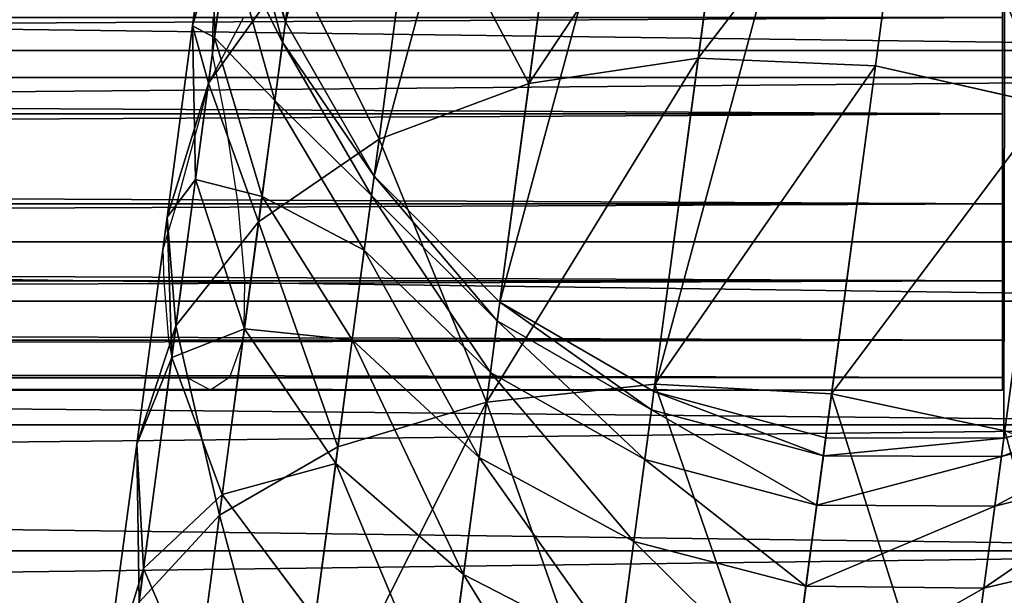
# Model space of a CAD drawing. Header units: metres. Extents: x -0.05 to 0.407, y -0.03 to 0.48.
# Tile 52 of 56: x 0.329 to 0.349, y 0.432 to 0.444. Entities that reach past the tile are written whole.
import ezdxf

# ---------------------------------------------------------------- set-up
doc = ezdxf.new("R2010")
doc.units = ezdxf.units.M
doc.layers.get('0').update_dxf_attribs({"true_color": 0xff5454})
doc.layers.add('assento', color=7, linetype='Continuous', true_color=0xcc4400)

# ---------------------------------------------------------------- blocks, each defined once
blk = doc.blocks.new('Group_15')
for p, q in [((0.045014, 0.049107, 0.197348), (0.045014, 0.049107, -0.197488)), ((0.040051, 0.048111, 0.197365), (0.040051, 0.048111, -0.197488)), ((0.035072, 0.046738, 0.197383), (0.035072, 0.046738, -0.197488)), ((0.042505, 0.035042, 0.197357), (0.042505, 0.035042, -0.197488)), ((0.038874, 0.034115, 0.197369), (0.038874, 0.034115, -0.197488)), ((0.035611, 0.032924, 0.197381), (0.035611, 0.032924, -0.197488))]:
    blk.add_line(p, q)
mesh = blk.add_polyface()
corners = [(0.045014, 0.049107, -0.197488), (0.049888, 0.049774, 0.197331), (0.049888, 0.049774, -0.197488), (0.045014, 0.049107, 0.197348)]
mesh.append_faces([[corners[k] for k in face] for face in [(0, 1, 2), (1, 0, 3)]], dxfattribs={"vtx0": -1})
mesh = blk.add_polyface()
corners = [(0.040051, 0.048111, 0.197365), (0.045014, 0.049107, -0.197488), (0.040051, 0.048111, -0.197488), (0.045014, 0.049107, 0.197348)]
mesh.append_faces([[corners[k] for k in face] for face in [(0, 1, 2), (1, 0, 3)]], dxfattribs={"vtx0": -1})
mesh = blk.add_polyface()
corners = [(0.035072, 0.046738, 0.197383), (0.040051, 0.048111, -0.197488), (0.035072, 0.046738, -0.197488), (0.040051, 0.048111, 0.197365)]
mesh.append_faces([[corners[k] for k in face] for face in [(0, 1, 2), (1, 0, 3)]], dxfattribs={"vtx0": -1})
mesh = blk.add_polyface()
corners = [(0.030146, 0.044937, 0.1974), (0.035072, 0.046738, -0.197488), (0.030146, 0.044937, -0.197488), (0.035072, 0.046738, 0.197383)]
mesh.append_faces([[corners[k] for k in face] for face in [(0, 1, 2), (1, 0, 3)]], dxfattribs={"vtx0": -1})
mesh = blk.add_polyface()
corners = [(0.046549, 0.035711, 0.197343), (0.042505, 0.035042, -0.197488), (0.046549, 0.035711, -0.197488), (0.042505, 0.035042, 0.197357)]
mesh.append_faces([[corners[k] for k in face] for face in [(0, 1, 2), (1, 0, 3)]], dxfattribs={"vtx0": -1})
mesh = blk.add_polyface()
corners = [(0.042505, 0.035042, -0.197488), (0.038874, 0.034115, 0.197369), (0.038874, 0.034115, -0.197488), (0.042505, 0.035042, 0.197357)]
mesh.append_faces([[corners[k] for k in face] for face in [(0, 1, 2), (1, 0, 3)]], dxfattribs={"vtx0": -1})
mesh = blk.add_polyface()
corners = [(0.038874, 0.034115, 0.197369), (0.035611, 0.032924, -0.197488), (0.038874, 0.034115, -0.197488), (0.035611, 0.032924, 0.197381)]
mesh.append_faces([[corners[k] for k in face] for face in [(0, 1, 2), (1, 0, 3)]], dxfattribs={"vtx0": -1})
mesh = blk.add_polyface()
corners = [(0.035611, 0.032924, 0.197381), (0.032675, 0.03146, -0.197488), (0.035611, 0.032924, -0.197488), (0.032675, 0.03146, 0.197391)]
mesh.append_faces([[corners[k] for k in face] for face in [(0, 1, 2), (1, 0, 3)]], dxfattribs={"vtx0": -1})
blk = doc.blocks.new('Group_14')
for p, q in [((0.027086, 0.458319, 0.014), (0.034582, 0.463046, 0.014)), ((0.027368, 0.457932, 0.010377), (0.03481, 0.462625, 0.010377)), ((0.027368, 0.457932, 0.017623), (0.03481, 0.462625, 0.017623)), ((0.028193, 0.456799, 0.021), (0.035476, 0.461392, 0.021)), ((0.029506, 0.454997, 0.023899), (0.036536, 0.45943, 0.023899)), ((0.020291, 0.45263, 0.014), (0.027086, 0.458319, 0.014)), ((0.027086, 0.458319, 0.014), (0.027368, 0.457932, 0.010377)), ((0.027368, 0.457932, 0.017623), (0.027086, 0.458319, 0.014)), ((0.020621, 0.452284, 0.017623), (0.027368, 0.457932, 0.017623)), ((0.028193, 0.456799, 0.021), (0.027368, 0.457932, 0.017623)), ((0.021591, 0.451273, 0.021), (0.028193, 0.456799, 0.021)), ((0.029506, 0.454997, 0.023899), (0.028193, 0.456799, 0.021)), ((0.031218, 0.452649, 0.026124), (0.037917, 0.456873, 0.026124)), ((0.023134, 0.449663, 0.023899), (0.029506, 0.454997, 0.023899)), ((0.031218, 0.452649, 0.026124), (0.029506, 0.454997, 0.023899)), ((0.014319, 0.446081, 0.014), (0.020291, 0.45263, 0.014)), ((0.020291, 0.45263, 0.014), (0.020621, 0.452284, 0.010377)), ((0.020621, 0.452284, 0.017623), (0.020291, 0.45263, 0.014)), ((0.025145, 0.447565, 0.026124), (0.031218, 0.452649, 0.026124)), ((0.033211, 0.449914, 0.027523), (0.031218, 0.452649, 0.026124)), ((0.014693, 0.445783, 0.017623), (0.020621, 0.452284, 0.017623)), ((0.021591, 0.451273, 0.021), (0.020621, 0.452284, 0.017623)), ((0.01579, 0.444911, 0.021), (0.021591, 0.451273, 0.021)), ((0.023134, 0.449663, 0.023899), (0.021591, 0.451273, 0.021)), ((0.027487, 0.445122, 0.027523), (0.033211, 0.449914, 0.027523)), ((0.017535, 0.443522, 0.023899), (0.023134, 0.449663, 0.023899)), ((0.025145, 0.447565, 0.026124), (0.023134, 0.449663, 0.023899)), ((0.019809, 0.441713, 0.026124), (0.025145, 0.447565, 0.026124)), ((0.027487, 0.445122, 0.027523), (0.025145, 0.447565, 0.026124)), ((0.03, 0.4425, 0.028), (0.03535, 0.446979, 0.028)), ((0.022457, 0.439605, 0.027523), (0.027487, 0.445122, 0.027523)), ((0.03, 0.4425, 0.028), (0.027487, 0.445122, 0.027523)), ((0.032513, 0.439878, 0.027523), (0.037489, 0.444044, 0.027523)), ((0.025299, 0.437344, 0.028), (0.03, 0.4425, 0.028)), ((0.032513, 0.439878, 0.027523), (0.03, 0.4425, 0.028)), ((0.022457, 0.439605, 0.027523), (0.019809, 0.441713, 0.026124)), ((0.02814, 0.435083, 0.027523), (0.032513, 0.439878, 0.027523)), ((0.034855, 0.437435, 0.026124), (0.032513, 0.439878, 0.027523)), ((0.018211, 0.433465, 0.027523), (0.022457, 0.439605, 0.027523)), ((0.025299, 0.437344, 0.028), (0.022457, 0.439605, 0.027523)), ((0.02133, 0.431605, 0.028), (0.025299, 0.437344, 0.028)), ((0.02814, 0.435083, 0.027523), (0.025299, 0.437344, 0.028)), ((0.030788, 0.432976, 0.026124), (0.034855, 0.437435, 0.026124)), ((0.02445, 0.429745, 0.027523), (0.02814, 0.435083, 0.027523)), ((0.030788, 0.432976, 0.026124), (0.02814, 0.435083, 0.027523)), ((0.02133, 0.431605, 0.028), (0.018211, 0.433465, 0.027523)), ((0.027356, 0.428011, 0.026124), (0.030788, 0.432976, 0.026124)), ((0.033062, 0.431166, 0.023899), (0.030788, 0.432976, 0.026124)), ((0.018167, 0.425385, 0.028), (0.02133, 0.431605, 0.028)), ((0.02445, 0.429745, 0.027523), (0.02133, 0.431605, 0.028)), ((0.029852, 0.426523, 0.023899), (0.033062, 0.431166, 0.023899)), ((0.021508, 0.42396, 0.027523), (0.02445, 0.429745, 0.027523)), ((0.027356, 0.428011, 0.026124), (0.02445, 0.429745, 0.027523)), ((0.031767, 0.425381, 0.021), (0.034807, 0.429778, 0.021)), ((0.02462, 0.422632, 0.026124), (0.027356, 0.428011, 0.026124)), ((0.029852, 0.426523, 0.023899), (0.027356, 0.428011, 0.026124)), ((0.027293, 0.421492, 0.023899), (0.029852, 0.426523, 0.023899)), ((0.031767, 0.425381, 0.021), (0.029852, 0.426523, 0.023899)), ((0.021508, 0.42396, 0.027523), (0.018167, 0.425385, 0.028)), ((0.029344, 0.420616, 0.021), (0.031767, 0.425381, 0.021)), ((0.032971, 0.424663, 0.017623), (0.031767, 0.425381, 0.021)), ((0.032971, 0.424663, 0.010377), (0.030633, 0.420066, 0.010377)), ((0.030633, 0.420066, 0.017623), (0.032971, 0.424663, 0.017623)), ((0.031073, 0.419879, 0.014), (0.033382, 0.424418, 0.014)), ((0.019367, 0.417833, 0.027523), (0.021508, 0.42396, 0.027523)), ((0.02462, 0.422632, 0.026124), (0.021508, 0.42396, 0.027523)), ((0.02263, 0.416934, 0.026124), (0.02462, 0.422632, 0.026124)), ((0.027293, 0.421492, 0.023899), (0.02462, 0.422632, 0.026124)), ((0.025432, 0.416163, 0.023899), (0.027293, 0.421492, 0.023899)), ((0.029344, 0.420616, 0.021), (0.027293, 0.421492, 0.023899)), ((0.027581, 0.41557, 0.021), (0.029344, 0.420616, 0.021)), ((0.030633, 0.420066, 0.017623), (0.029344, 0.420616, 0.021)), ((0.029344, 0.420616, 0.007), (0.030633, 0.420066, 0.010377)), ((0.028933, 0.415198, 0.017623), (0.030633, 0.420066, 0.017623)), ((0.030633, 0.420066, 0.010377), (0.028933, 0.415198, 0.010377)), ((0.031073, 0.419879, 0.014), (0.030633, 0.420066, 0.017623)), ((0.030633, 0.420066, 0.010377), (0.031073, 0.419879, 0.014)), ((0.029394, 0.415071, 0.014), (0.031073, 0.419879, 0.014)), ((0.02263, 0.416934, 0.026124), (0.019367, 0.417833, 0.027523)), ((0.021421, 0.411022, 0.026124), (0.02263, 0.416934, 0.026124)), ((0.025432, 0.416163, 0.023899), (0.02263, 0.416934, 0.026124)), ((0.024301, 0.410632, 0.023899), (0.025432, 0.416163, 0.023899)), ((0.027581, 0.41557, 0.021), (0.025432, 0.416163, 0.023899)), ((0.026511, 0.410333, 0.021), (0.027581, 0.41557, 0.021)), ((0.027581, 0.41557, 0.007), (0.028933, 0.415198, 0.010377)), ((0.028933, 0.415198, 0.017623), (0.027581, 0.41557, 0.021)), ((0.028933, 0.415198, 0.010377), (0.0279, 0.410145, 0.010377)), ((0.0279, 0.410145, 0.017623), (0.028933, 0.415198, 0.017623)), ((0.029394, 0.415071, 0.014), (0.028933, 0.415198, 0.017623)), ((0.028933, 0.415198, 0.010377), (0.029394, 0.415071, 0.014)), ((0.028374, 0.410081, 0.014), (0.029394, 0.415071, 0.014)), ((0.021421, 0.411022, 0.026124), (0.018068, 0.411475, 0.027523)), ((0.021, 0.404765, 0.026124), (0.021421, 0.411022, 0.026124)), ((0.024301, 0.410632, 0.023899), (0.021421, 0.411022, 0.026124)), ((0.023899, 0.404667, 0.023899), (0.024301, 0.410632, 0.023899)), ((0.026511, 0.410333, 0.021), (0.024301, 0.410632, 0.023899)), ((0.026124, 0.404592, 0.021), (0.026511, 0.410333, 0.021)), ((0.026511, 0.410333, 0.007), (0.0279, 0.410145, 0.010377)), ((0.0279, 0.410145, 0.017623), (0.026511, 0.410333, 0.021)), ((0.0279, 0.410145, 0.010377), (0.027523, 0.404545, 0.010377)), ((0.027523, 0.404545, 0.017623), (0.0279, 0.410145, 0.017623)), ((0.028374, 0.410081, 0.014), (0.0279, 0.410145, 0.017623)), ((0.0279, 0.410145, 0.010377), (0.028374, 0.410081, 0.014)), ((0.028, 0.404529, 0.014), (0.028374, 0.410081, 0.014)), ((0.021, 0.404765, 0.026124), (0.017623, 0.404878, 0.027523)), ((0.021, 0, 0.026124), (0.021, 0.404765, 0.026124)), ((0.023899, 0.404667, 0.023899), (0.021, 0.404765, 0.026124)), ((0.023899, 0, 0.023899), (0.023899, 0.404667, 0.023899)), ((0.026124, 0.404592, 0.021), (0.023899, 0.404667, 0.023899)), ((0.026124, 0, 0.021), (0.026124, 0.404592, 0.021)), ((0.027523, 0.404545, 0.017623), (0.026124, 0.404592, 0.021)), ((0.026124, 0.404592, 0.007), (0.027523, 0.404545, 0.010377)), ((0.028, 0.404529, 0.014), (0.027523, 0.404545, 0.017623)), ((0.027523, 0, 0.017623), (0.027523, 0.404545, 0.017623)), ((0.027523, 0.404545, 0.010377), (0.027523, 0, 0.010377)), ((0.027523, 0.404545, 0.010377), (0.028, 0.404529, 0.014)), ((0.028, 0, 0.014), (0.028, 0.404529, 0.014)), ((0.021, 0, 0.026124), (0.017623, 0, 0.027523)), ((0.023899, 0, 0.023899), (0.021, 0, 0.026124)), ((0.026124, 0, 0.021), (0.023899, 0, 0.023899)), ((0.026124, 0, 0.007), (0.027523, 0, 0.010377)), ((0.027523, 0, 0.017623), (0.026124, 0, 0.021)), ((0.028, 0, 0.014), (0.027523, 0, 0.017623)), ((0.027523, 0, 0.010377), (0.028, 0, 0.014))]:
    blk.add_line(p, q)
mesh = blk.add_polyface()
corners = [(0.027086, 0.458319, 0.014), (0.03481, 0.462625, 0.010377), (0.027368, 0.457932, 0.010377), (0.034582, 0.463046, 0.014)]
mesh.append_faces([[corners[k] for k in face] for face in [(0, 1, 2), (1, 0, 3)]], dxfattribs={"vtx0": -1})
mesh = blk.add_polyface()
corners = [(0.027368, 0.457932, 0.017623), (0.034582, 0.463046, 0.014), (0.027086, 0.458319, 0.014), (0.03481, 0.462625, 0.017623)]
mesh.append_faces([[corners[k] for k in face] for face in [(0, 1, 2), (1, 0, 3)]], dxfattribs={"vtx0": -1})
mesh = blk.add_polyface()
corners = [(0.027368, 0.457932, 0.010377), (0.035476, 0.461392, 0.007), (0.028193, 0.456799, 0.007), (0.03481, 0.462625, 0.010377)]
mesh.append_faces([[corners[k] for k in face] for face in [(0, 1, 2), (1, 0, 3)]], dxfattribs={"vtx0": -1})
mesh = blk.add_polyface()
corners = [(0.028193, 0.456799, 0.021), (0.03481, 0.462625, 0.017623), (0.027368, 0.457932, 0.017623), (0.035476, 0.461392, 0.021)]
mesh.append_faces([[corners[k] for k in face] for face in [(0, 1, 2), (1, 0, 3)]], dxfattribs={"vtx0": -1})
mesh = blk.add_polyface()
corners = [(0.028193, 0.456799, 0.021), (0.036536, 0.45943, 0.023899), (0.035476, 0.461392, 0.021), (0.029506, 0.454997, 0.023899)]
mesh.append_faces([[corners[k] for k in face] for face in [(0, 1, 2), (1, 0, 3)]], dxfattribs={"vtx0": -1})
mesh = blk.add_polyface()
corners = [(0.031218, 0.452649, 0.026124), (0.036536, 0.45943, 0.023899), (0.029506, 0.454997, 0.023899), (0.037917, 0.456873, 0.026124)]
mesh.append_faces([[corners[k] for k in face] for face in [(0, 1, 2), (1, 0, 3)]], dxfattribs={"vtx0": -1})
mesh = blk.add_polyface()
corners = [(0.020621, 0.452284, 0.010377), (0.027086, 0.458319, 0.014), (0.027368, 0.457932, 0.010377), (0.020291, 0.45263, 0.014)]
mesh.append_faces([[corners[k] for k in face] for face in [(0, 1, 2), (1, 0, 3)]], dxfattribs={"vtx0": -1})
mesh = blk.add_polyface()
corners = [(0.020291, 0.45263, 0.014), (0.027368, 0.457932, 0.017623), (0.027086, 0.458319, 0.014), (0.020621, 0.452284, 0.017623)]
mesh.append_faces([[corners[k] for k in face] for face in [(0, 1, 2), (1, 0, 3)]], dxfattribs={"vtx0": -1})
mesh = blk.add_polyface()
corners = [(0.020621, 0.452284, 0.017623), (0.028193, 0.456799, 0.021), (0.027368, 0.457932, 0.017623), (0.021591, 0.451273, 0.021)]
mesh.append_faces([[corners[k] for k in face] for face in [(0, 1, 2), (1, 0, 3)]], dxfattribs={"vtx0": -1})
mesh = blk.add_polyface()
corners = [(0.023134, 0.449663, 0.023899), (0.028193, 0.456799, 0.021), (0.021591, 0.451273, 0.021), (0.029506, 0.454997, 0.023899)]
mesh.append_faces([[corners[k] for k in face] for face in [(0, 1, 2), (1, 0, 3)]], dxfattribs={"vtx0": -1})
mesh = blk.add_polyface()
corners = [(0.033211, 0.449914, 0.027523), (0.037917, 0.456873, 0.026124), (0.031218, 0.452649, 0.026124), (0.039526, 0.453896, 0.027523)]
mesh.append_faces([[corners[k] for k in face] for face in [(0, 1, 2), (1, 0, 3)]], dxfattribs={"vtx0": -1})
mesh = blk.add_polyface()
corners = [(0.025145, 0.447565, 0.026124), (0.029506, 0.454997, 0.023899), (0.023134, 0.449663, 0.023899), (0.031218, 0.452649, 0.026124)]
mesh.append_faces([[corners[k] for k in face] for face in [(0, 1, 2), (1, 0, 3)]], dxfattribs={"vtx0": -1})
mesh = blk.add_polyface()
corners = [(0.014319, 0.446081, 0.014), (0.020621, 0.452284, 0.010377), (0.014693, 0.445783, 0.010377), (0.020291, 0.45263, 0.014)]
mesh.append_faces([[corners[k] for k in face] for face in [(0, 1, 2), (1, 0, 3)]], dxfattribs={"vtx0": -1})
mesh = blk.add_polyface()
corners = [(0.020621, 0.452284, 0.017623), (0.014319, 0.446081, 0.014), (0.014693, 0.445783, 0.017623), (0.020291, 0.45263, 0.014)]
mesh.append_faces([[corners[k] for k in face] for face in [(0, 1, 2), (1, 0, 3)]], dxfattribs={"vtx0": -1})
mesh = blk.add_polyface()
corners = [(0.027487, 0.445122, 0.027523), (0.031218, 0.452649, 0.026124), (0.025145, 0.447565, 0.026124), (0.033211, 0.449914, 0.027523)]
mesh.append_faces([[corners[k] for k in face] for face in [(0, 1, 2), (1, 0, 3)]], dxfattribs={"vtx0": -1})
mesh = blk.add_polyface()
corners = [(0.021591, 0.451273, 0.021), (0.014693, 0.445783, 0.017623), (0.01579, 0.444911, 0.021), (0.020621, 0.452284, 0.017623)]
mesh.append_faces([[corners[k] for k in face] for face in [(0, 1, 2), (1, 0, 3)]], dxfattribs={"vtx0": -1})
mesh = blk.add_polyface()
corners = [(0.017535, 0.443522, 0.023899), (0.021591, 0.451273, 0.021), (0.01579, 0.444911, 0.021), (0.023134, 0.449663, 0.023899)]
mesh.append_faces([[corners[k] for k in face] for face in [(0, 1, 2), (1, 0, 3)]], dxfattribs={"vtx0": -1})
mesh = blk.add_polyface()
corners = [(0.03, 0.4425, 0.028), (0.033211, 0.449914, 0.027523), (0.027487, 0.445122, 0.027523), (0.03535, 0.446979, 0.028)]
mesh.append_faces([[corners[k] for k in face] for face in [(0, 1, 2), (1, 0, 3)]], dxfattribs={"vtx0": -1})
mesh = blk.add_polyface()
corners = [(0.019809, 0.441713, 0.026124), (0.023134, 0.449663, 0.023899), (0.017535, 0.443522, 0.023899), (0.025145, 0.447565, 0.026124)]
mesh.append_faces([[corners[k] for k in face] for face in [(0, 1, 2), (1, 0, 3)]], dxfattribs={"vtx0": -1})
mesh = blk.add_polyface()
corners = [(0.022457, 0.439605, 0.027523), (0.025145, 0.447565, 0.026124), (0.019809, 0.441713, 0.026124), (0.027487, 0.445122, 0.027523)]
mesh.append_faces([[corners[k] for k in face] for face in [(0, 1, 2), (1, 0, 3)]], dxfattribs={"vtx0": -1})
mesh = blk.add_polyface()
corners = [(0.032513, 0.439878, 0.027523), (0.03535, 0.446979, 0.028), (0.03, 0.4425, 0.028), (0.037489, 0.444044, 0.027523)]
mesh.append_faces([[corners[k] for k in face] for face in [(0, 1, 2), (1, 0, 3)]], dxfattribs={"vtx0": -1})
mesh = blk.add_polyface()
corners = [(0.025299, 0.437344, 0.028), (0.027487, 0.445122, 0.027523), (0.022457, 0.439605, 0.027523), (0.03, 0.4425, 0.028)]
mesh.append_faces([[corners[k] for k in face] for face in [(0, 1, 2), (1, 0, 3)]], dxfattribs={"vtx0": -1})
mesh = blk.add_polyface()
corners = [(0.034855, 0.437435, 0.026124), (0.037489, 0.444044, 0.027523), (0.032513, 0.439878, 0.027523), (0.039483, 0.441309, 0.026124)]
mesh.append_faces([[corners[k] for k in face] for face in [(0, 1, 2), (1, 0, 3)]], dxfattribs={"vtx0": -1})
mesh = blk.add_polyface()
corners = [(0.02814, 0.435083, 0.027523), (0.03, 0.4425, 0.028), (0.025299, 0.437344, 0.028), (0.032513, 0.439878, 0.027523)]
mesh.append_faces([[corners[k] for k in face] for face in [(0, 1, 2), (1, 0, 3)]], dxfattribs={"vtx0": -1})
mesh = blk.add_polyface()
corners = [(0.018211, 0.433465, 0.027523), (0.019809, 0.441713, 0.026124), (0.015305, 0.435198, 0.026124), (0.022457, 0.439605, 0.027523)]
mesh.append_faces([[corners[k] for k in face] for face in [(0, 1, 2), (1, 0, 3)]], dxfattribs={"vtx0": -1})
mesh = blk.add_polyface()
corners = [(0.030788, 0.432976, 0.026124), (0.032513, 0.439878, 0.027523), (0.02814, 0.435083, 0.027523), (0.034855, 0.437435, 0.026124)]
mesh.append_faces([[corners[k] for k in face] for face in [(0, 1, 2), (1, 0, 3)]], dxfattribs={"vtx0": -1})
mesh = blk.add_polyface()
corners = [(0.02133, 0.431605, 0.028), (0.022457, 0.439605, 0.027523), (0.018211, 0.433465, 0.027523), (0.025299, 0.437344, 0.028)]
mesh.append_faces([[corners[k] for k in face] for face in [(0, 1, 2), (1, 0, 3)]], dxfattribs={"vtx0": -1})
mesh = blk.add_polyface()
corners = [(0.02445, 0.429745, 0.027523), (0.025299, 0.437344, 0.028), (0.02133, 0.431605, 0.028), (0.02814, 0.435083, 0.027523)]
mesh.append_faces([[corners[k] for k in face] for face in [(0, 1, 2), (1, 0, 3)]], dxfattribs={"vtx0": -1})
mesh = blk.add_polyface()
corners = [(0.033062, 0.431166, 0.023899), (0.034855, 0.437435, 0.026124), (0.030788, 0.432976, 0.026124), (0.036866, 0.435337, 0.023899)]
mesh.append_faces([[corners[k] for k in face] for face in [(0, 1, 2), (1, 0, 3)]], dxfattribs={"vtx0": -1})
mesh = blk.add_polyface()
corners = [(0.027356, 0.428011, 0.026124), (0.02814, 0.435083, 0.027523), (0.02445, 0.429745, 0.027523), (0.030788, 0.432976, 0.026124)]
mesh.append_faces([[corners[k] for k in face] for face in [(0, 1, 2), (1, 0, 3)]], dxfattribs={"vtx0": -1})
mesh = blk.add_polyface()
corners = [(0.018167, 0.425385, 0.028), (0.018211, 0.433465, 0.027523), (0.014827, 0.426811, 0.027523), (0.02133, 0.431605, 0.028)]
mesh.append_faces([[corners[k] for k in face] for face in [(0, 1, 2), (1, 0, 3)]], dxfattribs={"vtx0": -1})
mesh = blk.add_polyface()
corners = [(0.029852, 0.426523, 0.023899), (0.030788, 0.432976, 0.026124), (0.027356, 0.428011, 0.026124), (0.033062, 0.431166, 0.023899)]
mesh.append_faces([[corners[k] for k in face] for face in [(0, 1, 2), (1, 0, 3)]], dxfattribs={"vtx0": -1})
mesh = blk.add_polyface()
corners = [(0.021508, 0.42396, 0.027523), (0.02133, 0.431605, 0.028), (0.018167, 0.425385, 0.028), (0.02445, 0.429745, 0.027523)]
mesh.append_faces([[corners[k] for k in face] for face in [(0, 1, 2), (1, 0, 3)]], dxfattribs={"vtx0": -1})
mesh = blk.add_polyface()
corners = [(0.034807, 0.429778, 0.021), (0.029852, 0.426523, 0.023899), (0.031767, 0.425381, 0.021), (0.033062, 0.431166, 0.023899)]
mesh.append_faces([[corners[k] for k in face] for face in [(0, 1, 2), (1, 0, 3)]], dxfattribs={"vtx0": -1})
mesh = blk.add_polyface()
corners = [(0.02462, 0.422632, 0.026124), (0.02445, 0.429745, 0.027523), (0.021508, 0.42396, 0.027523), (0.027356, 0.428011, 0.026124)]
mesh.append_faces([[corners[k] for k in face] for face in [(0, 1, 2), (1, 0, 3)]], dxfattribs={"vtx0": -1})
mesh = blk.add_polyface()
corners = [(0.035904, 0.428905, 0.017623), (0.031767, 0.425381, 0.021), (0.032971, 0.424663, 0.017623), (0.034807, 0.429778, 0.021)]
mesh.append_faces([[corners[k] for k in face] for face in [(0, 1, 2), (1, 0, 3)]], dxfattribs={"vtx0": -1})
mesh = blk.add_polyface()
corners = [(0.027293, 0.421492, 0.023899), (0.027356, 0.428011, 0.026124), (0.02462, 0.422632, 0.026124), (0.029852, 0.426523, 0.023899)]
mesh.append_faces([[corners[k] for k in face] for face in [(0, 1, 2), (1, 0, 3)]], dxfattribs={"vtx0": -1})
mesh = blk.add_polyface()
corners = [(0.031767, 0.425381, 0.021), (0.027293, 0.421492, 0.023899), (0.029344, 0.420616, 0.021), (0.029852, 0.426523, 0.023899)]
mesh.append_faces([[corners[k] for k in face] for face in [(0, 1, 2), (1, 0, 3)]], dxfattribs={"vtx0": -1})
mesh = blk.add_polyface()
corners = [(0.019367, 0.417833, 0.027523), (0.018167, 0.425385, 0.028), (0.015866, 0.418798, 0.028), (0.021508, 0.42396, 0.027523)]
mesh.append_faces([[corners[k] for k in face] for face in [(0, 1, 2), (1, 0, 3)]], dxfattribs={"vtx0": -1})
mesh = blk.add_polyface()
corners = [(0.029344, 0.420616, 0.007), (0.032971, 0.424663, 0.010377), (0.030633, 0.420066, 0.010377), (0.031767, 0.425381, 0.007)]
mesh.append_faces([[corners[k] for k in face] for face in [(0, 1, 2), (1, 0, 3)]], dxfattribs={"vtx0": -1})
mesh = blk.add_polyface()
corners = [(0.032971, 0.424663, 0.017623), (0.029344, 0.420616, 0.021), (0.030633, 0.420066, 0.017623), (0.031767, 0.425381, 0.021)]
mesh.append_faces([[corners[k] for k in face] for face in [(0, 1, 2), (1, 0, 3)]], dxfattribs={"vtx0": -1})
mesh = blk.add_polyface()
corners = [(0.033382, 0.424418, 0.014), (0.030633, 0.420066, 0.017623), (0.031073, 0.419879, 0.014), (0.032971, 0.424663, 0.017623)]
mesh.append_faces([[corners[k] for k in face] for face in [(0, 1, 2), (1, 0, 3)]], dxfattribs={"vtx0": -1})
mesh = blk.add_polyface()
corners = [(0.030633, 0.420066, 0.010377), (0.033382, 0.424418, 0.014), (0.031073, 0.419879, 0.014), (0.032971, 0.424663, 0.010377)]
mesh.append_faces([[corners[k] for k in face] for face in [(0, 1, 2), (1, 0, 3)]], dxfattribs={"vtx0": -1})
mesh = blk.add_polyface()
corners = [(0.02263, 0.416934, 0.026124), (0.021508, 0.42396, 0.027523), (0.019367, 0.417833, 0.027523), (0.02462, 0.422632, 0.026124)]
mesh.append_faces([[corners[k] for k in face] for face in [(0, 1, 2), (1, 0, 3)]], dxfattribs={"vtx0": -1})
mesh = blk.add_polyface()
corners = [(0.025432, 0.416163, 0.023899), (0.02462, 0.422632, 0.026124), (0.02263, 0.416934, 0.026124), (0.027293, 0.421492, 0.023899)]
mesh.append_faces([[corners[k] for k in face] for face in [(0, 1, 2), (1, 0, 3)]], dxfattribs={"vtx0": -1})
mesh = blk.add_polyface()
corners = [(0.029344, 0.420616, 0.021), (0.025432, 0.416163, 0.023899), (0.027581, 0.41557, 0.021), (0.027293, 0.421492, 0.023899)]
mesh.append_faces([[corners[k] for k in face] for face in [(0, 1, 2), (1, 0, 3)]], dxfattribs={"vtx0": -1})
mesh = blk.add_polyface()
corners = [(0.030633, 0.420066, 0.017623), (0.027581, 0.41557, 0.021), (0.028933, 0.415198, 0.017623), (0.029344, 0.420616, 0.021)]
mesh.append_faces([[corners[k] for k in face] for face in [(0, 1, 2), (1, 0, 3)]], dxfattribs={"vtx0": -1})
mesh = blk.add_polyface()
corners = [(0.027581, 0.41557, 0.007), (0.030633, 0.420066, 0.010377), (0.028933, 0.415198, 0.010377), (0.029344, 0.420616, 0.007)]
mesh.append_faces([[corners[k] for k in face] for face in [(0, 1, 2), (1, 0, 3)]], dxfattribs={"vtx0": -1})
mesh = blk.add_polyface()
corners = [(0.031073, 0.419879, 0.014), (0.028933, 0.415198, 0.017623), (0.029394, 0.415071, 0.014), (0.030633, 0.420066, 0.017623)]
mesh.append_faces([[corners[k] for k in face] for face in [(0, 1, 2), (1, 0, 3)]], dxfattribs={"vtx0": -1})
mesh = blk.add_polyface()
corners = [(0.028933, 0.415198, 0.010377), (0.031073, 0.419879, 0.014), (0.029394, 0.415071, 0.014), (0.030633, 0.420066, 0.010377)]
mesh.append_faces([[corners[k] for k in face] for face in [(0, 1, 2), (1, 0, 3)]], dxfattribs={"vtx0": -1})
mesh = blk.add_polyface()
corners = [(0.021421, 0.411022, 0.026124), (0.019367, 0.417833, 0.027523), (0.018068, 0.411475, 0.027523), (0.02263, 0.416934, 0.026124)]
mesh.append_faces([[corners[k] for k in face] for face in [(0, 1, 2), (1, 0, 3)]], dxfattribs={"vtx0": -1})
mesh = blk.add_polyface()
corners = [(0.024301, 0.410632, 0.023899), (0.02263, 0.416934, 0.026124), (0.021421, 0.411022, 0.026124), (0.025432, 0.416163, 0.023899)]
mesh.append_faces([[corners[k] for k in face] for face in [(0, 1, 2), (1, 0, 3)]], dxfattribs={"vtx0": -1})
mesh = blk.add_polyface()
corners = [(0.027581, 0.41557, 0.021), (0.024301, 0.410632, 0.023899), (0.026511, 0.410333, 0.021), (0.025432, 0.416163, 0.023899)]
mesh.append_faces([[corners[k] for k in face] for face in [(0, 1, 2), (1, 0, 3)]], dxfattribs={"vtx0": -1})
mesh = blk.add_polyface()
corners = [(0.026511, 0.410333, 0.007), (0.028933, 0.415198, 0.010377), (0.0279, 0.410145, 0.010377), (0.027581, 0.41557, 0.007)]
mesh.append_faces([[corners[k] for k in face] for face in [(0, 1, 2), (1, 0, 3)]], dxfattribs={"vtx0": -1})
mesh = blk.add_polyface()
corners = [(0.028933, 0.415198, 0.017623), (0.026511, 0.410333, 0.021), (0.0279, 0.410145, 0.017623), (0.027581, 0.41557, 0.021)]
mesh.append_faces([[corners[k] for k in face] for face in [(0, 1, 2), (1, 0, 3)]], dxfattribs={"vtx0": -1})
mesh = blk.add_polyface()
corners = [(0.029394, 0.415071, 0.014), (0.0279, 0.410145, 0.017623), (0.028374, 0.410081, 0.014), (0.028933, 0.415198, 0.017623)]
mesh.append_faces([[corners[k] for k in face] for face in [(0, 1, 2), (1, 0, 3)]], dxfattribs={"vtx0": -1})
mesh = blk.add_polyface()
corners = [(0.0279, 0.410145, 0.010377), (0.029394, 0.415071, 0.014), (0.028374, 0.410081, 0.014), (0.028933, 0.415198, 0.010377)]
mesh.append_faces([[corners[k] for k in face] for face in [(0, 1, 2), (1, 0, 3)]], dxfattribs={"vtx0": -1})
mesh = blk.add_polyface()
corners = [(0.021, 0.404765, 0.026124), (0.018068, 0.411475, 0.027523), (0.017623, 0.404878, 0.027523), (0.021421, 0.411022, 0.026124)]
mesh.append_faces([[corners[k] for k in face] for face in [(0, 1, 2), (1, 0, 3)]], dxfattribs={"vtx0": -1})
mesh = blk.add_polyface()
corners = [(0.023899, 0.404667, 0.023899), (0.021421, 0.411022, 0.026124), (0.021, 0.404765, 0.026124), (0.024301, 0.410632, 0.023899)]
mesh.append_faces([[corners[k] for k in face] for face in [(0, 1, 2), (1, 0, 3)]], dxfattribs={"vtx0": -1})
mesh = blk.add_polyface()
corners = [(0.026511, 0.410333, 0.021), (0.023899, 0.404667, 0.023899), (0.026124, 0.404592, 0.021), (0.024301, 0.410632, 0.023899)]
mesh.append_faces([[corners[k] for k in face] for face in [(0, 1, 2), (1, 0, 3)]], dxfattribs={"vtx0": -1})
mesh = blk.add_polyface()
corners = [(0.026124, 0.404592, 0.007), (0.0279, 0.410145, 0.010377), (0.027523, 0.404545, 0.010377), (0.026511, 0.410333, 0.007)]
mesh.append_faces([[corners[k] for k in face] for face in [(0, 1, 2), (1, 0, 3)]], dxfattribs={"vtx0": -1})
mesh = blk.add_polyface()
corners = [(0.0279, 0.410145, 0.017623), (0.026124, 0.404592, 0.021), (0.027523, 0.404545, 0.017623), (0.026511, 0.410333, 0.021)]
mesh.append_faces([[corners[k] for k in face] for face in [(0, 1, 2), (1, 0, 3)]], dxfattribs={"vtx0": -1})
mesh = blk.add_polyface()
corners = [(0.028374, 0.410081, 0.014), (0.027523, 0.404545, 0.017623), (0.028, 0.404529, 0.014), (0.0279, 0.410145, 0.017623)]
mesh.append_faces([[corners[k] for k in face] for face in [(0, 1, 2), (1, 0, 3)]], dxfattribs={"vtx0": -1})
mesh = blk.add_polyface()
corners = [(0.027523, 0.404545, 0.010377), (0.028374, 0.410081, 0.014), (0.028, 0.404529, 0.014), (0.0279, 0.410145, 0.010377)]
mesh.append_faces([[corners[k] for k in face] for face in [(0, 1, 2), (1, 0, 3)]], dxfattribs={"vtx0": -1})
mesh = blk.add_polyface()
corners = [(0.021, 0, 0.026124), (0.017623, 0.404878, 0.027523), (0.017623, 0, 0.027523), (0.021, 0.404765, 0.026124)]
mesh.append_faces([[corners[k] for k in face] for face in [(0, 1, 2), (1, 0, 3)]], dxfattribs={"vtx0": -1})
mesh = blk.add_polyface()
corners = [(0.023899, 0, 0.023899), (0.021, 0.404765, 0.026124), (0.021, 0, 0.026124), (0.023899, 0.404667, 0.023899)]
mesh.append_faces([[corners[k] for k in face] for face in [(0, 1, 2), (1, 0, 3)]], dxfattribs={"vtx0": -1})
mesh = blk.add_polyface()
corners = [(0.026124, 0.404592, 0.021), (0.023899, 0, 0.023899), (0.026124, 0, 0.021), (0.023899, 0.404667, 0.023899)]
mesh.append_faces([[corners[k] for k in face] for face in [(0, 1, 2), (1, 0, 3)]], dxfattribs={"vtx0": -1})
mesh = blk.add_polyface()
corners = [(0.027523, 0.404545, 0.017623), (0.026124, 0, 0.021), (0.027523, 0, 0.017623), (0.026124, 0.404592, 0.021)]
mesh.append_faces([[corners[k] for k in face] for face in [(0, 1, 2), (1, 0, 3)]], dxfattribs={"vtx0": -1})
mesh = blk.add_polyface()
corners = [(0.026124, 0.404592, 0.007), (0.027523, 0, 0.010377), (0.026124, 0, 0.007), (0.027523, 0.404545, 0.010377)]
mesh.append_faces([[corners[k] for k in face] for face in [(0, 1, 2), (1, 0, 3)]], dxfattribs={"vtx0": -1})
mesh = blk.add_polyface()
corners = [(0.028, 0.404529, 0.014), (0.027523, 0, 0.017623), (0.028, 0, 0.014), (0.027523, 0.404545, 0.017623)]
mesh.append_faces([[corners[k] for k in face] for face in [(0, 1, 2), (1, 0, 3)]], dxfattribs={"vtx0": -1})
mesh = blk.add_polyface()
corners = [(0.027523, 0.404545, 0.010377), (0.028, 0, 0.014), (0.027523, 0, 0.010377), (0.028, 0.404529, 0.014)]
mesh.append_faces([[corners[k] for k in face] for face in [(0, 1, 2), (1, 0, 3)]], dxfattribs={"vtx0": -1})
mesh = blk.add_polyface()
corners = [(0.017623, 0, 0.000477), (0.010377, 0, 0.000477), (0.014, 0), (0.021, 0, 0.001876), (0.007, 0, 0.001876), (0.023899, 0, 0.004101), (0.004101, 0, 0.004101), (0.001876, 0, 0.007), (0.026124, 0, 0.007), (0.000477, 0, 0.010377), (0.027523, 0, 0.010377), (0, 0, 0.014), (0.028, 0, 0.014), (0.027523, 0, 0.017623), (0.000477, 0, 0.017623), (0.026124, 0, 0.021), (0.001876, 0, 0.021), (0.023899, 0, 0.023899), (0.004101, 0, 0.023899), (0.021, 0, 0.026124), (0.007, 0, 0.026124), (0.017623, 0, 0.027523), (0.010377, 0, 0.027523), (0.014, 0, 0.028)]
mesh.append_faces([[corners[k] for k in face] for face in [(0, 1, 2), (22, 21, 23)]], dxfattribs={"vtx0": -1})
mesh.append_faces([[corners[k] for k in face] for face in [(1, 3, 4), (4, 5, 6), (6, 5, 7), (7, 8, 9), (9, 10, 11), (11, 13, 14), (14, 15, 16), (16, 17, 18), (18, 19, 20), (20, 21, 22)]], dxfattribs={"vtx0": -1, "vtx1": -1})
mesh.append_faces([[corners[k] for k in face] for face in [(1, 0, 3), (4, 3, 5), (7, 5, 8), (9, 8, 10), (11, 10, 12), (11, 12, 13), (14, 13, 15), (16, 15, 17), (18, 17, 19), (20, 19, 21)]], dxfattribs={"vtx0": -1, "vtx2": -1})
blk = doc.blocks.new('Group_17')
for p, q in [((0.009628, 0, 0.000261), (0.009628, -0.378, 0.000261)), ((0.009628, 0, 0.015037), (0.009628, -0.378, 0.015037)), ((0.011473, 0, 0.001025), (0.011473, -0.378, 0.001025)), ((0.011473, 0, 0.014272), (0.011473, -0.378, 0.014272)), ((0.013057, 0, 0.00224), (0.013057, -0.378, 0.00224)), ((0.013057, 0, 0.013057), (0.013057, -0.378, 0.013057)), ((0.014272, 0, 0.003824), (0.014272, -0.378, 0.003824)), ((0.014272, 0, 0.011473), (0.014272, -0.378, 0.011473)), ((0.015037, 0, 0.005669), (0.015037, -0.378, 0.005669)), ((0.015037, 0, 0.009628), (0.015037, -0.378, 0.009628)), ((0.015297, 0, 0.007649), (0.015297, -0.378, 0.007649))]:
    blk.add_line(p, q)
at = {"extrusion": (0, 1, 0)}
blk.add_circle((-0.007649, 0.007649), 0.007649, dxfattribs=at)
mesh = blk.add_polyface()
corners = [(0.005669, 0, 0.000261), (0.009628, 0, 0.000261), (0.007649, 0), (0.003824, 0, 0.001025), (0.011473, 0, 0.001025), (0.00224, 0, 0.00224), (0.013057, 0, 0.00224), (0.001025, 0, 0.003824), (0.014272, 0, 0.003824), (0.000261, 0, 0.005669), (0.015037, 0, 0.005669), (0, 0, 0.007649), (0.015297, 0, 0.007649), (0.000261, 0, 0.009628), (0.015037, 0, 0.009628), (0.001025, 0, 0.011473), (0.014272, 0, 0.011473), (0.00224, 0, 0.013057), (0.013057, 0, 0.013057), (0.003824, 0, 0.014272), (0.011473, 0, 0.014272), (0.005669, 0, 0.015037), (0.009628, 0, 0.015037), (0.007649, 0, 0.015297)]
mesh.append_faces([[corners[k] for k in face] for face in [(0, 1, 2), (22, 21, 23)]], dxfattribs={"vtx0": -1})
mesh.append_faces([[corners[k] for k in face] for face in [(1, 3, 4), (4, 5, 6), (6, 7, 8), (8, 9, 10), (10, 11, 12), (12, 13, 14), (14, 15, 16), (16, 17, 18), (18, 19, 20), (20, 21, 22)]], dxfattribs={"vtx0": -1, "vtx1": -1})
mesh.append_faces([[corners[k] for k in face] for face in [(1, 0, 3), (4, 3, 5), (6, 5, 7), (8, 7, 9), (10, 9, 11), (12, 11, 13), (14, 13, 15), (16, 15, 17), (18, 17, 19), (20, 19, 21)]], dxfattribs={"vtx0": -1, "vtx2": -1})
mesh = blk.add_polyface()
corners = [(0.009628, 0, 0.000261), (0.007649, -0.378), (0.007649, 0), (0.009628, -0.378, 0.000261)]
mesh.append_faces([[corners[k] for k in face] for face in [(0, 1, 2), (1, 0, 3)]], dxfattribs={"vtx0": -1})
mesh = blk.add_polyface()
corners = [(0.009628, -0.378, 0.015037), (0.007649, 0, 0.015297), (0.007649, -0.378, 0.015297), (0.009628, 0, 0.015037)]
mesh.append_faces([[corners[k] for k in face] for face in [(0, 1, 2), (1, 0, 3)]], dxfattribs={"vtx0": -1})
mesh = blk.add_polyface()
corners = [(0.011473, 0, 0.001025), (0.009628, -0.378, 0.000261), (0.009628, 0, 0.000261), (0.011473, -0.378, 0.001025)]
mesh.append_faces([[corners[k] for k in face] for face in [(0, 1, 2), (1, 0, 3)]], dxfattribs={"vtx0": -1})
mesh = blk.add_polyface()
corners = [(0.011473, -0.378, 0.014272), (0.009628, 0, 0.015037), (0.009628, -0.378, 0.015037), (0.011473, 0, 0.014272)]
mesh.append_faces([[corners[k] for k in face] for face in [(0, 1, 2), (1, 0, 3)]], dxfattribs={"vtx0": -1})
mesh = blk.add_polyface()
corners = [(0.013057, 0, 0.00224), (0.011473, -0.378, 0.001025), (0.011473, 0, 0.001025), (0.013057, -0.378, 0.00224)]
mesh.append_faces([[corners[k] for k in face] for face in [(0, 1, 2), (1, 0, 3)]], dxfattribs={"vtx0": -1})
mesh = blk.add_polyface()
corners = [(0.013057, -0.378, 0.013057), (0.011473, 0, 0.014272), (0.011473, -0.378, 0.014272), (0.013057, 0, 0.013057)]
mesh.append_faces([[corners[k] for k in face] for face in [(0, 1, 2), (1, 0, 3)]], dxfattribs={"vtx0": -1})
mesh = blk.add_polyface()
corners = [(0.013057, 0, 0.00224), (0.014272, -0.378, 0.003824), (0.013057, -0.378, 0.00224), (0.014272, 0, 0.003824)]
mesh.append_faces([[corners[k] for k in face] for face in [(0, 1, 2), (1, 0, 3)]], dxfattribs={"vtx0": -1})
mesh = blk.add_polyface()
corners = [(0.014272, 0, 0.011473), (0.013057, -0.378, 0.013057), (0.014272, -0.378, 0.011473), (0.013057, 0, 0.013057)]
mesh.append_faces([[corners[k] for k in face] for face in [(0, 1, 2), (1, 0, 3)]], dxfattribs={"vtx0": -1})
mesh = blk.add_polyface()
corners = [(0.014272, 0, 0.003824), (0.015037, -0.378, 0.005669), (0.014272, -0.378, 0.003824), (0.015037, 0, 0.005669)]
mesh.append_faces([[corners[k] for k in face] for face in [(0, 1, 2), (1, 0, 3)]], dxfattribs={"vtx0": -1})
mesh = blk.add_polyface()
corners = [(0.015037, 0, 0.009628), (0.014272, -0.378, 0.011473), (0.015037, -0.378, 0.009628), (0.014272, 0, 0.011473)]
mesh.append_faces([[corners[k] for k in face] for face in [(0, 1, 2), (1, 0, 3)]], dxfattribs={"vtx0": -1})
mesh = blk.add_polyface()
corners = [(0.015037, 0, 0.005669), (0.015297, -0.378, 0.007649), (0.015037, -0.378, 0.005669), (0.015297, 0, 0.007649)]
mesh.append_faces([[corners[k] for k in face] for face in [(0, 1, 2), (1, 0, 3)]], dxfattribs={"vtx0": -1})
mesh = blk.add_polyface()
corners = [(0.015297, 0, 0.007649), (0.015037, -0.378, 0.009628), (0.015297, -0.378, 0.007649), (0.015037, 0, 0.009628)]
mesh.append_faces([[corners[k] for k in face] for face in [(0, 1, 2), (1, 0, 3)]], dxfattribs={"vtx0": -1})

msp = doc.modelspace()

# ---------------------------------------------------------------- linework, layer by layer
for p, q in [((0.33388, 0.444056, 0.440151), (0.333191, 0.442753, 0.43998)), ((0.33324, 0.443318, 0.424951), (0.333257, 0.444056, 0.424854)), ((0.33349, 0.442076, 0.425115), (0.33324, 0.443318, 0.424951)), ((0.333155, 0.442681, 0.43997), (0.333006, 0.442076, 0.439891)), ((0.333191, 0.442753, 0.43998), (0.333155, 0.442681, 0.43997)), ((0.333006, 0.442076, 0.439891), (0.332506, 0.440231, 0.439127)), ((0.333766, 0.440231, 0.425879), (0.33349, 0.442076, 0.425115)), ((0.332506, 0.440231, 0.439127), (0.332222, 0.439295, 0.438409)), ((0.333903, 0.438647, 0.427094), (0.333766, 0.440231, 0.425879)), ((0.332222, 0.439295, 0.438409), (0.332243, 0.438647, 0.437911)), ((0.332243, 0.438647, 0.437911), (0.332339, 0.437432, 0.436327)), ((0.333892, 0.43768, 0.428354), (0.333903, 0.438647, 0.427094)), ((0.332339, 0.437432, 0.436327), (0.332407, 0.437075, 0.435418)), ((0.3336, 0.436668, 0.430523), (0.333864, 0.43742, 0.428707)), ((0.33387, 0.437432, 0.428678), (0.333864, 0.43742, 0.428707)), ((0.333202, 0.436407, 0.432503), (0.3327, 0.436668, 0.434482)), ((0.3336, 0.436668, 0.430523), (0.333202, 0.436407, 0.432503))]:
    msp.add_line(p, q)

# ---------------------------------------------------------------- block references
at = {"color": 253, "true_color": 0x999999, "extrusion": (-0.991216, 0.132256, -7.51527e-13), "rotation": 359.9999999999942}
msp.add_blockref('Group_14', (-0.505338, 0.000335, -0.299204), dxfattribs=at)
at = {"color": 253, "true_color": 0x999999, "yscale": 0.9571691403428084, "rotation": 269.9999999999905}
msp.add_blockref('Group_17', (0.349458, 0.451704, 0.424854), dxfattribs=at)
at = {"layer": 'assento', "color": 43, "true_color": 0xd7a969, "extrusion": (-1, 1.64674e-13, -1.03071e-12), "xscale": 1.033560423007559, "rotation": 2.037360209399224e-11}
msp.add_blockref('Group_15', (-0.479627, 0.43717, -0.165238), dxfattribs=at)

doc.saveas('drawing.dxf')
